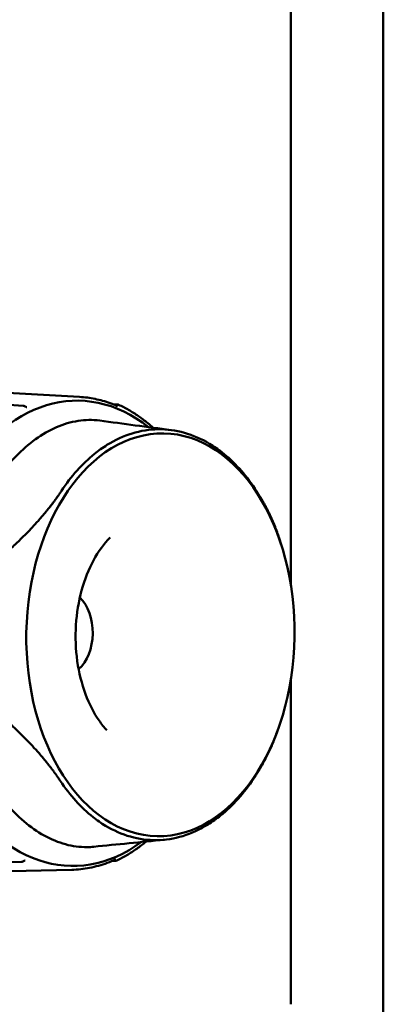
# Model space of a CAD drawing. Header units: millimetres. Extents: x 0 to 4878, y -120 to 1682.
# Tile 221 of 256: x 1490 to 1510, y 1034 to 1088. Entities that reach past the tile are written whole.
import ezdxf

# ---------------------------------------------------------------- set-up
doc = ezdxf.new("R2010")
doc.units = ezdxf.units.MM
doc.header["$LTSCALE"] = 2
doc.layers.add('Sichtbar (ISO)', color=7, linetype='Continuous', lineweight=50)

msp = doc.modelspace()

# ---------------------------------------------------------------- linework, layer by layer
at = {"layer": 'Sichtbar (ISO)'}
for p, q in [((1504.962, 1056.9529), (1504.962, 1108.0516)), ((1509.962, 1108.0516), (1509.962, 1034.2256)), ((1493.5461, 1067.094), (1486.536, 1067.4904)), ((1486.3709, 1066.8797), (1490.4942, 1066.6164)), ((1490.5311, 1066.6066), (1490.5311, 1066.6066)), ((1490.5311, 1066.6066), (1490.6345, 1066.5575)), ((1495.3651, 1066.6943), (1495.6204, 1066.6796)), ((1504.4602, 1059.0583), (1504.3333, 1059.4549)), ((1504.962, 1034.2256), (1504.962, 1051.792)), ((1504.2947, 1049.1733), (1504.1789, 1048.8493)), ((1490.3957, 1041.9329), (1486.2709, 1041.8185)), ((1490.5395, 1041.9913), (1490.4356, 1041.9426)), ((1495.5223, 1041.996), (1495.3233, 1041.9907)), ((1493.1177, 1041.5075), (1486.0556, 1041.345))]:
    msp.add_line(p, q, dxfattribs=at)
for centre, start, end in [((1490.4882, 1066.5163), 64.59507, 86.3367), ((1495.6143, 1066.5794), 65.2392, 86.66719), ((1490.3932, 1042.0331), 271.62693, 295.08221), ((1495.5193, 1042.0962), 271.55174, 295.8322)]:
    msp.add_arc(centre, 0.1, start, end, dxfattribs=at)
for centre, major_axis, ratio, start_param, end_param in [((1493.2901, 1054.3015), (-0.2108, -12.5905), 0.6653497, 2.6715408, 6.7526826), ((1492.745, 1054.3106), (-0.0379, -2.2654), 0.6653497, 0.5437091, 2.5978835), ((1490.3932, 1042.0331), (0.0424, -0.0906), 0.0915449, 0.0000001, 0.0001922)]:
    msp.add_ellipse(centre, major_axis=major_axis, ratio=ratio, start_param=start_param, end_param=end_param, dxfattribs=at)
msp.add_ellipse((1497.9147, 1054.224), major_axis=(0.1825, 10.8985), ratio=0.6653497, dxfattribs=at)
for points, knots in [([(1495.6001, 1066.5974), (1495.467, 1066.6554), (1495.3328, 1066.7085), (1495.0626, 1066.8048), (1494.9267, 1066.848), (1494.6534, 1066.9244), (1494.5161, 1066.9576), (1494.2404, 1067.014), (1494.102, 1067.0371), (1493.8245, 1067.0732), (1493.6854, 1067.0862), (1493.5461, 1067.094)], [4.42338234, 4.42338234, 4.42338234, 4.42338234, 4.47202697, 4.47202697, 4.52067161, 4.52067161, 4.56931624, 4.56931624, 4.61796087, 4.61796087, 4.66660551, 4.66660551, 4.66660551, 4.66660551]), ([(1490.6345, 1066.5575), (1490.642, 1066.5539), (1490.6495, 1066.5507), (1490.6638, 1066.5454), (1490.6706, 1066.5432), (1490.6805, 1066.5408), (1490.6838, 1066.54), (1490.6902, 1066.5389), (1490.6933, 1066.5385), (1490.6959, 1066.5383)], [0, 0, 0, 0, 0.0024971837, 0.0024971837, 0.0047723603, 0.0047723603, 0.0059965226, 0.0059965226, 0.007271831, 0.007271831, 0.007271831, 0.007271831]), ([(1497.5167, 1065.4307), (1497.4226, 1065.515), (1497.3272, 1065.5966), (1497.0643, 1065.8116), (1496.8945, 1065.9396), (1496.5494, 1066.1783), (1496.3741, 1066.2891), (1496.0186, 1066.493), (1495.8384, 1066.5861), (1495.6562, 1066.6702)], [4.17068124, 4.17068124, 4.17068124, 4.17068124, 4.20898048, 4.20898048, 4.27518663, 4.27518663, 4.34139278, 4.34139278, 4.40759892, 4.40759892, 4.40759892, 4.40759892]), ([(1494.6321, 1065.8119), (1494.4367, 1065.8377), (1494.2404, 1065.8499), (1493.654, 1065.8432), (1493.2637, 1065.7817), (1492.0845, 1065.4362), (1491.3248, 1064.9868), (1489.9283, 1063.7692), (1489.3013, 1063.0183), (1488.7338, 1062.162)], [0.81334817, 0.81334817, 0.81334817, 0.81334817, 0.90236743, 0.90236743, 1.079192, 1.079192, 1.44592333, 1.44592333, 1.80610596, 1.80610596, 1.80610596, 1.80610596]), ([(1503.0224, 1062.1349), (1502.5005, 1062.9194), (1501.901, 1063.5811), (1501.0241, 1064.2685), (1500.7996, 1064.4233), (1499.6897, 1065.0885), (1498.7456, 1065.3553), (1496.8456, 1065.3322), (1495.9031, 1065.0424), (1494.7931, 1064.3502), (1494.5684, 1064.1897), (1493.6902, 1063.4807), (1493.0884, 1062.8039), (1492.5614, 1062.0061)], [0.0000433, 0.0000433, 0.0000433, 0.0000433, 0.3349903, 0.3349903, 0.4462097, 0.4462097, 0.8730149, 0.8730149, 1.299822, 1.299822, 1.4110917, 1.4110917, 1.7461923, 1.7461923, 1.7461923, 1.7461923]), ([(1495.1891, 1059.483), (1494.8662, 1059.1583), (1494.5584, 1058.7413), (1494.0341, 1057.7697), (1493.8158, 1057.2198), (1493.4918, 1056.0315), (1493.3869, 1055.3931), (1493.3063, 1054.0948), (1493.3313, 1053.4349), (1493.5079, 1052.1684), (1493.6593, 1051.562), (1494.0641, 1050.4691), (1494.3166, 1049.9824), (1494.732, 1049.3861), (1494.8714, 1049.2131), (1495.0146, 1049.0592)], [5.2982884, 5.2982884, 5.2982884, 5.2982884, 5.6022138, 5.6022138, 5.8982526, 5.8982526, 6.1958723, 6.1958723, 6.4949811, 6.4949811, 6.793485, 6.793485, 7.0899336, 7.0899336, 7.229425, 7.229425, 7.229425, 7.229425]), ([(1488.6723, 1046.287), (1489.2323, 1045.4458), (1489.8526, 1044.7111), (1491.2377, 1043.5285), (1491.9927, 1043.0976), (1493.168, 1042.7796), (1493.5579, 1042.7271), (1494.0676, 1042.733), (1494.1875, 1042.7397), (1494.3071, 1042.7517)], [0.0000033, 0.0000033, 0.0000033, 0.0000033, 0.35952926, 0.35952926, 0.72558459, 0.72558459, 0.90236742, 0.90236742, 0.95667937, 0.95667937, 0.95667937, 0.95667937]), ([(1492.5006, 1046.3183), (1493.0212, 1045.5338), (1493.6175, 1044.8722), (1494.4898, 1044.1849), (1494.7131, 1044.03), (1495.8177, 1043.365), (1496.758, 1043.0982), (1498.658, 1043.1214), (1499.6043, 1043.4111), (1500.7196, 1044.1032), (1500.9455, 1044.2636), (1501.8282, 1044.9726), (1502.4333, 1045.6493), (1502.9616, 1046.4471)], [0.0000433, 0.0000433, 0.0000433, 0.0000433, 0.3349903, 0.3349903, 0.4462096, 0.4462096, 0.8730149, 0.8730149, 1.299822, 1.299822, 1.4110917, 1.4110917, 1.7461922, 1.7461922, 1.7461922, 1.7461922]), ([(1497.1388, 1043.0344), (1496.9731, 1042.896), (1496.8043, 1042.7655), (1496.4595, 1042.5198), (1496.2834, 1042.4047), (1495.9265, 1042.1922), (1495.7456, 1042.0947), (1495.5629, 1042.0062)], [4.20973476, 4.20973476, 4.20973476, 4.20973476, 4.27518489, 4.27518489, 4.34139191, 4.34139191, 4.40759892, 4.40759892, 4.40759892, 4.40759892]), ([(1490.6052, 1042.011), (1490.6025, 1042.0108), (1490.5991, 1042.0105), (1490.5915, 1042.0093), (1490.5872, 1042.0084), (1490.5767, 1042.0057), (1490.5702, 1042.0037), (1490.5557, 1041.9985), (1490.5475, 1041.995), (1490.5395, 1041.9913)], [0, 0, 0, 0, 0.0014808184, 0.0014808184, 0.0030319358, 0.0030319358, 0.0051933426, 0.0051933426, 0.0078643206, 0.0078643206, 0.0078643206, 0.0078643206]), ([(1495.5074, 1042.0718), (1495.3527, 1042.0008), (1495.1965, 1041.9364), (1494.8821, 1041.8208), (1494.7238, 1041.7695), (1494.4056, 1041.6806), (1494.2457, 1041.6428), (1493.9247, 1041.5808), (1493.7637, 1041.5566), (1493.441, 1041.5218), (1493.2794, 1041.5112), (1493.1177, 1041.5075)], [4.42338271, 4.42338271, 4.42338271, 4.42338271, 4.4797587, 4.4797587, 4.53613469, 4.53613469, 4.59251068, 4.59251068, 4.64888667, 4.64888667, 4.70526266, 4.70526266, 4.70526266, 4.70526266]), ([(1495.5098, 1042.0727), (1495.5098, 1042.0727), (1495.5094, 1042.0726), (1495.5083, 1042.0721), (1495.5079, 1042.072), (1495.5074, 1042.0718)], [0.0032106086, 0.0032106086, 0.0032106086, 0.0032106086, 0.0042668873, 0.0042668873, 0.0047490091, 0.0047490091, 0.0047490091, 0.0047490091]), ([(1509.962, 1034.2256), (1509.962, 1032.8904), (1509.9648, 1031.5547), (1509.9308, 1030.2201), (1509.9133, 1029.5331), (1509.886, 1028.8463), (1509.8386, 1028.1604), (1509.7518, 1026.905), (1509.5978, 1025.6525), (1509.3093, 1024.4276), (1509.1565, 1023.7791), (1508.9661, 1023.1384), (1508.7371, 1022.5128), (1508.2993, 1021.3172), (1507.7205, 1020.1768), (1507.0758, 1019.0774), (1506.3456, 1017.8325), (1505.531, 1016.6402), (1504.6916, 1015.4659), (1504.175, 1014.7432), (1503.649, 1014.0273), (1503.1215, 1013.3126), (1500.988, 1010.4216), (1498.83, 1007.5485), (1496.6812, 1004.6686), (1495.5802, 1003.1929), (1494.4816, 1001.7154), (1493.3845, 1000.2367), (1492.9621, 999.6675), (1492.54, 999.0981), (1492.1217, 998.5259), (1491.8517, 998.1566), (1491.5832, 997.7861), (1491.3177, 997.4137), (1490.9086, 996.8399), (1490.5066, 996.2614), (1490.1195, 995.6724), (1489.4316, 994.6257), (1488.7909, 993.5457), (1488.2682, 992.4083), (1488.0214, 991.8712), (1487.8009, 991.3213), (1487.6125, 990.7613), (1487.4963, 990.416), (1487.3923, 990.0668), (1487.2999, 989.7145), (1487.1423, 989.1129), (1487.0186, 988.502), (1486.9191, 987.8879), (1486.7001, 986.5359), (1486.598, 985.1686), (1486.5396, 983.8003), (1486.4581, 981.889), (1486.462, 979.9759), (1486.462, 978.0632)], [0, 0, 0, 0, 0.0637256, 0.0637256, 0.0637256, 0.0965328, 0.0965328, 0.0965328, 0.156576, 0.156576, 0.156576, 0.1883636, 0.1883636, 0.1883636, 0.2491114, 0.2491114, 0.2491114, 0.3179007, 0.3179007, 0.3179007, 0.3602396, 0.3602396, 0.3602396, 0.5314832, 0.5314832, 0.5314832, 0.6192341, 0.6192341, 0.6192341, 0.6530146, 0.6530146, 0.6530146, 0.674815, 0.674815, 0.674815, 0.7084074, 0.7084074, 0.7084074, 0.7681072, 0.7681072, 0.7681072, 0.7962982, 0.7962982, 0.7962982, 0.8136828, 0.8136828, 0.8136828, 0.8433644, 0.8433644, 0.8433644, 0.9087128, 0.9087128, 0.9087128, 1, 1, 1, 1])]:
    msp.add_open_spline(points, degree=3, knots=knots, dxfattribs=at)
for points in [[(1490.4942, 1066.6166), (1490.4944, 1066.6166), (1490.4945, 1066.6166), (1490.4946, 1066.6165)], [(1490.6968, 1066.5384), (1490.6965, 1066.5384), (1490.6962, 1066.5384), (1490.6959, 1066.5385)], [(1495.6001, 1066.5974), (1495.6011, 1066.597), (1495.6016, 1066.5969), (1495.6016, 1066.5969)], [(1494.6321, 1065.8119), (1495.9125, 1065.6422), (1497.1984, 1065.4724), (1498.4938, 1065.3021)], [(1498.1342, 1043.1336), (1496.8524, 1043.006), (1495.5779, 1042.8788), (1494.3071, 1042.7517)], [(1490.3961, 1041.9328), (1490.396, 1041.9328), (1490.3959, 1041.9328), (1490.3957, 1041.9328)], [(1490.6052, 1042.0109), (1490.6055, 1042.0109), (1490.6058, 1042.0109), (1490.6061, 1042.0109)]]:
    msp.add_open_spline(points, degree=3, dxfattribs=at)
for points, weights in [([(1492.5614, 1062.0061), (1491.5723, 1060.5142), (1489.8691, 1058.9321)], [1.27927488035, 1.27927491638, 1.2314661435]), ([(1504.3333, 1059.4549), (1503.8949, 1060.8248), (1503.0224, 1062.1349)], [1.24118677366, 1.27927491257, 1.27927488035]), ([(1489.832, 1049.3628), (1491.5229, 1047.786), (1492.5006, 1046.3183)], [1.2314661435, 1.2792749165, 1.27927488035]), ([(1502.9616, 1046.4471), (1503.7402, 1047.6217), (1504.1789, 1048.8493)], [1.27927488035, 1.27927490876, 1.24963657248])]:
    msp.add_rational_spline(points, weights, degree=2, dxfattribs=at)

doc.saveas('drawing.dxf')
